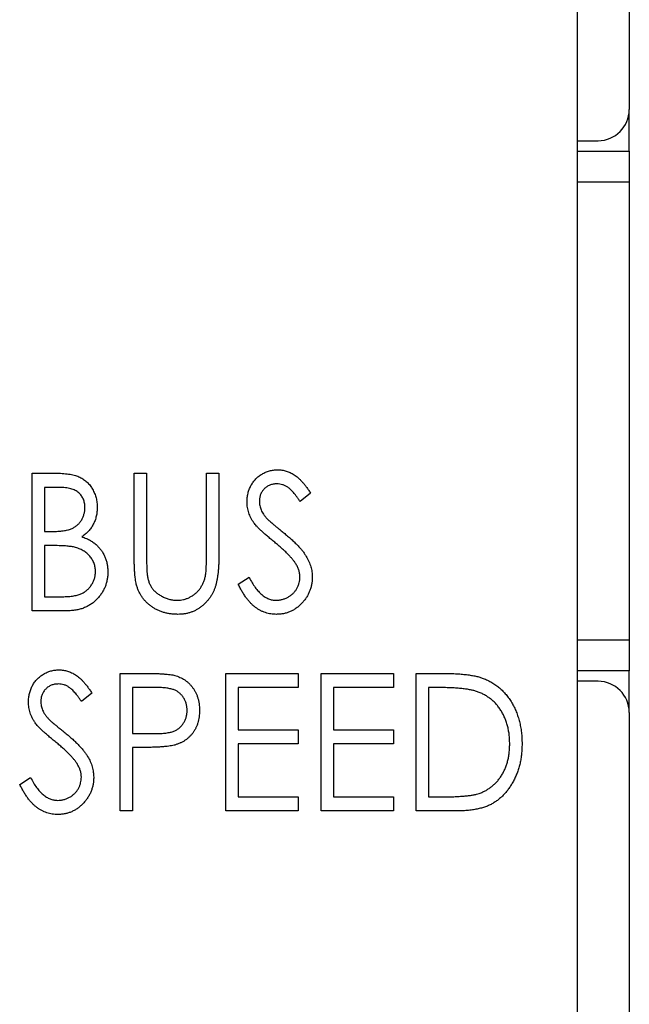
# Paper-space layout 'Sheet2' of a CAD drawing. Header units: millimetres. Extents: x 0 to 420, y 0 to 297.
# Tile 7 of 17: x 131 to 142, y 146 to 165. Entities that reach past the tile are written whole.
import ezdxf

# ---------------------------------------------------------------- set-up
doc = ezdxf.new("R2010")
doc.units = ezdxf.units.MM

psp = doc.layouts.new('Sheet2')

# ---------------------------------------------------------------- linework, layer by layer
at = {"color": 7, "linetype": 'Continuous', "lineweight": 25}
for p, q in [((142.304, 219.942), (142.304, 163.537)), ((141.304, 98.542), (141.304, 193.692)), ((142.3, 162.737), (142.3, 163.47)), ((141.304, 162.937), (141.704, 162.937)), ((141.304, 162.737), (142.3, 162.737)), ((142.3, 162.737), (142.3, 162.137)), ((142.3, 162.137), (142.3, 153.337)), ((130.81, 153.892), (130.81, 156.538)), ((130.81, 156.538), (131.287, 156.538)), ((132.777, 156.538), (133.014, 156.538)), ((132.777, 154.94), (132.777, 156.538)), ((133.014, 156.538), (133.014, 154.953)), ((134.168, 154.953), (134.168, 156.538)), ((134.168, 156.538), (134.405, 156.538)), ((134.405, 156.538), (134.405, 154.94)), ((131.332, 156.267), (131.047, 156.267)), ((131.047, 156.267), (131.047, 155.419)), ((136.169, 156.158), (135.968, 155.995)), ((131.047, 155.419), (131.188, 155.419)), ((131.186, 155.147), (131.047, 155.147)), ((131.047, 155.147), (131.047, 154.164)), ((134.778, 154.403), (134.988, 154.537)), ((131.047, 154.164), (131.353, 154.164)), ((131.478, 153.892), (130.81, 153.892)), ((142.3, 153.337), (142.3, 152.737)), ((132.506, 152.688), (132.992, 152.688)), ((132.506, 150.042), (132.506, 152.688)), ((134.541, 150.042), (134.541, 152.688)), ((134.541, 152.688), (135.932, 152.688)), ((135.932, 152.688), (135.932, 152.417)), ((136.373, 150.042), (136.373, 152.688)), ((136.373, 152.688), (137.763, 152.688)), ((137.763, 152.688), (137.763, 152.417)), ((138.204, 150.042), (138.204, 152.688)), ((138.204, 152.688), (138.705, 152.688)), ((142.3, 152.737), (141.304, 152.737)), ((142.3, 152.005), (142.3, 152.737)), ((141.704, 152.537), (141.304, 152.537)), ((131.963, 152.308), (131.762, 152.145)), ((133.184, 152.417), (132.743, 152.417)), ((132.743, 152.417), (132.743, 151.535)), ((135.932, 152.417), (134.778, 152.417)), ((134.778, 152.417), (134.778, 151.603)), ((136.61, 152.417), (136.61, 151.603)), ((137.763, 152.417), (136.61, 152.417)), ((138.613, 152.417), (138.442, 152.417)), ((138.442, 152.417), (138.442, 150.314)), ((142.304, 151.937), (142.304, 95.532)), ((134.778, 151.603), (135.932, 151.603)), ((135.932, 151.603), (135.932, 151.331)), ((136.61, 151.603), (137.763, 151.603)), ((137.763, 151.603), (137.763, 151.331)), ((132.743, 151.535), (133.166, 151.529)), ((132.919, 151.263), (132.743, 151.263)), ((132.743, 151.263), (132.743, 150.042)), ((135.932, 151.331), (134.778, 151.331)), ((134.778, 151.331), (134.778, 150.314)), ((137.763, 151.331), (136.61, 151.331)), ((136.61, 151.331), (136.61, 150.314)), ((130.572, 150.553), (130.781, 150.687)), ((134.778, 150.314), (135.932, 150.314)), ((135.932, 150.314), (135.932, 150.042)), ((136.61, 150.314), (137.763, 150.314)), ((137.763, 150.314), (137.763, 150.042)), ((138.442, 150.314), (138.721, 150.314)), ((132.743, 150.042), (132.506, 150.042)), ((135.932, 150.042), (134.541, 150.042)), ((137.763, 150.042), (136.373, 150.042)), ((138.973, 150.042), (138.204, 150.042))]:
    psp.add_line(p, q, dxfattribs=at)
at = {"color": 8, "linetype": 'Continuous', "lineweight": 25}
for p, q in [((142.3, 162.137), (141.304, 162.137)), ((141.304, 153.337), (142.3, 153.337))]:
    psp.add_line(p, q, dxfattribs=at)
at = {"color": 7, "linetype": 'Continuous', "lineweight": 25}
for centre, start, end in [((141.704, 163.537), 270, 0), ((141.704, 151.937), 0, 90)]:
    psp.add_arc(centre, 0.6, start, end, dxfattribs=at)
for points, knots in [([(131.287, 156.538), (131.31, 156.538), (131.356, 156.538), (131.422, 156.534), (131.483, 156.528), (131.541, 156.52), (131.594, 156.509), (131.644, 156.497), (131.689, 156.481), (131.743, 156.457), (131.804, 156.421), (131.871, 156.368), (131.928, 156.304), (131.977, 156.231), (132.015, 156.15), (132.045, 156.065), (132.061, 155.975), (132.063, 155.914), (132.065, 155.882)], [0, 0, 0, 0, 0.060411, 0.117245, 0.171021, 0.220982, 0.268098, 0.311607, 0.352705, 0.391223, 0.464448, 0.5367, 0.610578, 0.686475, 0.763836, 0.840678, 0.919304, 1, 1, 1, 1]), ([(134.948, 155.988), (134.949, 156.016), (134.951, 156.072), (134.965, 156.152), (134.989, 156.23), (135.021, 156.302), (135.064, 156.369), (135.113, 156.43), (135.171, 156.481), (135.235, 156.526), (135.305, 156.561), (135.379, 156.588), (135.456, 156.603), (135.508, 156.605), (135.535, 156.606)], [0, 0, 0, 0, 0.088291, 0.174419, 0.258423, 0.342317, 0.425287, 0.506935, 0.587922, 0.670559, 0.753145, 0.834844, 0.916686, 1, 1, 1, 1]), ([(135.535, 156.606), (135.563, 156.605), (135.619, 156.603), (135.701, 156.584), (135.78, 156.553), (135.844, 156.518), (135.893, 156.483), (135.931, 156.452), (135.969, 156.415), (136.009, 156.374), (136.048, 156.327), (136.089, 156.276), (136.129, 156.218), (136.155, 156.179), (136.169, 156.158)], [0, 0, 0, 0, 0.103822, 0.205919, 0.309231, 0.415653, 0.47222, 0.532858, 0.597819, 0.667857, 0.743177, 0.823448, 0.908942, 1, 1, 1, 1]), ([(135.521, 156.335), (135.497, 156.334), (135.451, 156.332), (135.386, 156.312), (135.328, 156.282), (135.278, 156.239), (135.237, 156.188), (135.206, 156.131), (135.189, 156.067), (135.186, 156.022), (135.185, 156)], [0, 0, 0, 0, 0.133507, 0.258557, 0.380724, 0.504971, 0.628085, 0.748901, 0.871477, 1, 1, 1, 1]), ([(135.968, 155.995), (135.957, 156.012), (135.935, 156.044), (135.903, 156.089), (135.872, 156.13), (135.842, 156.166), (135.813, 156.198), (135.785, 156.226), (135.759, 156.249), (135.726, 156.274), (135.684, 156.298), (135.632, 156.32), (135.577, 156.332), (135.54, 156.334), (135.521, 156.335)], [0, 0, 0, 0, 0.1025572, 0.1969113, 0.2843952, 0.3644161, 0.4372148, 0.5035358, 0.5636019, 0.6164505, 0.7146691, 0.8089542, 0.9041323, 1, 1, 1, 1]), ([(131.827, 155.878), (131.827, 155.892), (131.827, 155.921), (131.82, 155.963), (131.812, 156.003), (131.798, 156.04), (131.782, 156.075), (131.761, 156.107), (131.737, 156.136), (131.709, 156.164), (131.677, 156.188), (131.641, 156.21), (131.6, 156.227), (131.555, 156.242), (131.505, 156.253), (131.452, 156.261), (131.393, 156.266), (131.353, 156.266), (131.332, 156.267)], [0, 0, 0, 0, 0.0613296, 0.1202282, 0.1762954, 0.231183, 0.2843601, 0.3368041, 0.3903186, 0.4441023, 0.4999307, 0.558187, 0.6200478, 0.685431, 0.7558339, 0.8320746, 0.9128373, 1, 1, 1, 1]), ([(135.078, 155.586), (135.068, 155.601), (135.047, 155.632), (135.021, 155.68), (134.998, 155.729), (134.98, 155.779), (134.966, 155.83), (134.955, 155.882), (134.949, 155.935), (134.948, 155.971), (134.948, 155.988)], [0, 0, 0, 0, 0.130877, 0.257719, 0.382316, 0.506626, 0.628302, 0.751527, 0.87547, 1, 1, 1, 1]), ([(135.185, 156), (135.186, 155.985), (135.187, 155.957), (135.193, 155.915), (135.203, 155.874), (135.218, 155.832), (135.238, 155.79), (135.266, 155.747), (135.299, 155.702), (135.325, 155.673), (135.339, 155.658)], [0, 0, 0, 0, 0.110385, 0.220503, 0.331137, 0.443585, 0.563154, 0.695062, 0.839762, 1, 1, 1, 1]), ([(131.188, 155.419), (131.209, 155.419), (131.249, 155.42), (131.306, 155.421), (131.36, 155.426), (131.409, 155.431), (131.454, 155.438), (131.495, 155.447), (131.532, 155.457), (131.575, 155.473), (131.623, 155.497), (131.674, 155.535), (131.72, 155.579), (131.758, 155.631), (131.789, 155.688), (131.811, 155.748), (131.825, 155.812), (131.826, 155.856), (131.827, 155.878)], [0, 0, 0, 0, 0.069184, 0.133671, 0.193573, 0.248874, 0.299806, 0.346427, 0.38874, 0.427283, 0.498939, 0.569184, 0.639423, 0.710845, 0.782802, 0.854631, 0.925945, 1, 1, 1, 1]), ([(132.065, 155.882), (132.064, 155.853), (132.062, 155.796), (132.047, 155.712), (132.024, 155.632), (131.99, 155.557), (131.949, 155.486), (131.897, 155.423), (131.836, 155.367), (131.79, 155.335), (131.767, 155.32)], [0, 0, 0, 0, 0.131479, 0.258232, 0.38261, 0.506215, 0.627933, 0.750087, 0.872821, 1, 1, 1, 1]), ([(135.461, 155.226), (135.437, 155.246), (135.39, 155.284), (135.324, 155.34), (135.265, 155.391), (135.214, 155.438), (135.169, 155.481), (135.132, 155.519), (135.102, 155.553), (135.086, 155.576), (135.078, 155.586)], [0, 0, 0, 0, 0.179535, 0.344506, 0.492131, 0.62464, 0.742099, 0.843179, 0.92954, 1, 1, 1, 1]), ([(135.339, 155.658), (135.344, 155.653), (135.356, 155.64), (135.379, 155.62), (135.408, 155.595), (135.443, 155.565), (135.486, 155.529), (135.536, 155.489), (135.592, 155.443), (135.632, 155.411), (135.653, 155.394)], [0, 0, 0, 0, 0.053039, 0.126288, 0.218872, 0.334457, 0.469409, 0.625738, 0.802267, 1, 1, 1, 1]), ([(135.653, 155.394), (135.678, 155.373), (135.727, 155.333), (135.797, 155.272), (135.861, 155.213), (135.918, 155.155), (135.969, 155.099), (136.014, 155.045), (136.053, 154.993), (136.095, 154.926), (136.138, 154.843), (136.176, 154.743), (136.198, 154.642), (136.202, 154.574), (136.203, 154.54)], [0, 0, 0, 0, 0.093761, 0.181614, 0.264342, 0.341677, 0.41338, 0.479975, 0.541968, 0.599292, 0.705911, 0.807015, 0.904485, 1, 1, 1, 1]), ([(131.624, 155.116), (131.613, 155.119), (131.588, 155.124), (131.548, 155.13), (131.502, 155.136), (131.45, 155.14), (131.392, 155.144), (131.329, 155.145), (131.26, 155.147), (131.212, 155.147), (131.186, 155.147)], [0, 0, 0, 0, 0.080141, 0.171688, 0.277239, 0.39575, 0.527398, 0.670909, 0.828844, 1, 1, 1, 1]), ([(131.767, 155.32), (131.796, 155.308), (131.853, 155.286), (131.931, 155.247), (131.998, 155.205), (132.055, 155.158), (132.103, 155.108), (132.146, 155.054), (132.182, 154.994), (132.213, 154.931), (132.237, 154.863), (132.256, 154.792), (132.266, 154.719), (132.267, 154.669), (132.268, 154.643)], [0, 0, 0, 0, 0.1050941, 0.2009873, 0.2884261, 0.3679398, 0.4437591, 0.5192427, 0.5963102, 0.674393, 0.754077, 0.8339332, 0.9161233, 1, 1, 1, 1]), ([(135.882, 154.804), (135.871, 154.819), (135.85, 154.851), (135.812, 154.898), (135.768, 154.947), (135.718, 154.999), (135.662, 155.052), (135.601, 155.109), (135.533, 155.167), (135.486, 155.206), (135.461, 155.226)], [0, 0, 0, 0, 0.092213, 0.193119, 0.303009, 0.423363, 0.552489, 0.69176, 0.840671, 1, 1, 1, 1]), ([(132.031, 154.643), (132.029, 154.671), (132.027, 154.725), (132.006, 154.804), (131.972, 154.877), (131.923, 154.943), (131.864, 155.002), (131.794, 155.052), (131.713, 155.09), (131.654, 155.107), (131.624, 155.116)], [0, 0, 0, 0, 0.122978, 0.241496, 0.358865, 0.47987, 0.603747, 0.728862, 0.860622, 1, 1, 1, 1]), ([(133.014, 154.953), (133.014, 154.93), (133.014, 154.888), (133.015, 154.827), (133.016, 154.773), (133.017, 154.726), (133.018, 154.685), (133.02, 154.651), (133.022, 154.624), (133.024, 154.608), (133.025, 154.601)], [0, 0, 0, 0, 0.191105, 0.362655, 0.516171, 0.650128, 0.766034, 0.862527, 0.941006, 1, 1, 1, 1]), ([(134.142, 154.542), (134.144, 154.551), (134.149, 154.572), (134.154, 154.607), (134.158, 154.649), (134.162, 154.697), (134.164, 154.752), (134.167, 154.813), (134.167, 154.881), (134.168, 154.928), (134.168, 154.953)], [0, 0, 0, 0, 0.069596, 0.155423, 0.257515, 0.37358, 0.506166, 0.6554, 0.819993, 1, 1, 1, 1]), ([(132.822, 154.383), (132.818, 154.397), (132.81, 154.427), (132.802, 154.478), (132.794, 154.536), (132.788, 154.602), (132.783, 154.675), (132.779, 154.757), (132.777, 154.846), (132.777, 154.908), (132.777, 154.94)], [0, 0, 0, 0, 0.077936, 0.169149, 0.274074, 0.391816, 0.523462, 0.668216, 0.827041, 1, 1, 1, 1]), ([(134.405, 154.94), (134.405, 154.911), (134.405, 154.855), (134.401, 154.773), (134.397, 154.695), (134.39, 154.621), (134.38, 154.551), (134.369, 154.486), (134.357, 154.424), (134.341, 154.367), (134.323, 154.313), (134.301, 154.261), (134.275, 154.21), (134.244, 154.162), (134.211, 154.115), (134.172, 154.07), (134.13, 154.027), (134.084, 153.985), (134.035, 153.948), (133.982, 153.915), (133.928, 153.887), (133.87, 153.864), (133.81, 153.846), (133.748, 153.833), (133.683, 153.826), (133.638, 153.825), (133.616, 153.824)], [0, 0, 0, 0, 0.055741, 0.108782, 0.159483, 0.20722, 0.252436, 0.295103, 0.335609, 0.373517, 0.409957, 0.446416, 0.482967, 0.519684, 0.557168, 0.594999, 0.634172, 0.674127, 0.714136, 0.754079, 0.793688, 0.83312, 0.873373, 0.914549, 0.95654, 1, 1, 1, 1]), ([(135.966, 154.544), (135.964, 154.566), (135.962, 154.611), (135.946, 154.677), (135.919, 154.742), (135.895, 154.783), (135.882, 154.804)], [0, 0, 0, 0, 0.238336, 0.482311, 0.73314, 1, 1, 1, 1]), ([(131.353, 154.164), (131.375, 154.164), (131.418, 154.164), (131.479, 154.166), (131.535, 154.17), (131.587, 154.177), (131.635, 154.184), (131.678, 154.194), (131.716, 154.205), (131.761, 154.221), (131.812, 154.248), (131.866, 154.288), (131.914, 154.335), (131.955, 154.389), (131.988, 154.449), (132.013, 154.511), (132.028, 154.577), (132.03, 154.621), (132.031, 154.643)], [0, 0, 0, 0, 0.069807, 0.134579, 0.194415, 0.250549, 0.301262, 0.347969, 0.390185, 0.42866, 0.500914, 0.571392, 0.642245, 0.714971, 0.787795, 0.858561, 0.928895, 1, 1, 1, 1]), ([(132.268, 154.643), (132.268, 154.617), (132.267, 154.567), (132.256, 154.492), (132.239, 154.421), (132.216, 154.352), (132.185, 154.287), (132.148, 154.224), (132.104, 154.165), (132.054, 154.109), (131.999, 154.058), (131.938, 154.013), (131.873, 153.976), (131.803, 153.945), (131.728, 153.921), (131.649, 153.905), (131.565, 153.894), (131.508, 153.893), (131.478, 153.892)], [0, 0, 0, 0, 0.0633629, 0.1246272, 0.184367, 0.243059, 0.3018438, 0.3613377, 0.4211797, 0.4829026, 0.5445951, 0.6059988, 0.6673673, 0.7294911, 0.7932578, 0.8593414, 0.927971, 1, 1, 1, 1]), ([(133.025, 154.601), (133.028, 154.576), (133.035, 154.528), (133.053, 154.459), (133.079, 154.397), (133.109, 154.34), (133.149, 154.29), (133.197, 154.243), (133.255, 154.202), (133.319, 154.165), (133.389, 154.135), (133.46, 154.112), (133.531, 154.098), (133.579, 154.097), (133.603, 154.096)], [0, 0, 0, 0, 0.0889375, 0.1727267, 0.251185, 0.3263801, 0.4009876, 0.479456, 0.5624606, 0.6520321, 0.742988, 0.8310174, 0.9158505, 1, 1, 1, 1]), ([(133.616, 153.824), (133.592, 153.825), (133.544, 153.826), (133.473, 153.833), (133.405, 153.845), (133.34, 153.861), (133.278, 153.883), (133.217, 153.909), (133.16, 153.941), (133.106, 153.976), (133.055, 154.016), (133.009, 154.059), (132.966, 154.105), (132.929, 154.155), (132.895, 154.207), (132.867, 154.263), (132.841, 154.321), (132.828, 154.362), (132.822, 154.383)], [0, 0, 0, 0, 0.069994, 0.137225, 0.203144, 0.267439, 0.330757, 0.392722, 0.455101, 0.517382, 0.579131, 0.639383, 0.69929, 0.758596, 0.817649, 0.877496, 0.938128, 1, 1, 1, 1]), ([(133.603, 154.096), (133.623, 154.097), (133.664, 154.098), (133.725, 154.108), (133.783, 154.126), (133.841, 154.15), (133.895, 154.181), (133.946, 154.216), (133.991, 154.258), (134.032, 154.304), (134.067, 154.356), (134.098, 154.413), (134.124, 154.475), (134.136, 154.519), (134.142, 154.542)], [0, 0, 0, 0, 0.081412, 0.161686, 0.242811, 0.324775, 0.407586, 0.488453, 0.56979, 0.650718, 0.733306, 0.819186, 0.907133, 1, 1, 1, 1]), ([(135.513, 153.824), (135.495, 153.825), (135.459, 153.826), (135.405, 153.832), (135.352, 153.842), (135.301, 153.857), (135.252, 153.876), (135.203, 153.899), (135.156, 153.926), (135.11, 153.957), (135.065, 153.994), (135.021, 154.036), (134.978, 154.083), (134.936, 154.136), (134.895, 154.195), (134.855, 154.259), (134.816, 154.329), (134.791, 154.377), (134.778, 154.403)], [0, 0, 0, 0, 0.055089, 0.109447, 0.163323, 0.216767, 0.269874, 0.324148, 0.378969, 0.434708, 0.492467, 0.553707, 0.618022, 0.686132, 0.757893, 0.834258, 0.914668, 1, 1, 1, 1]), ([(134.988, 154.537), (135.006, 154.502), (135.042, 154.436), (135.101, 154.345), (135.162, 154.269), (135.226, 154.206), (135.292, 154.157), (135.361, 154.122), (135.432, 154.1), (135.48, 154.097), (135.504, 154.096)], [0, 0, 0, 0, 0.165307, 0.315251, 0.451801, 0.576089, 0.690151, 0.796612, 0.898685, 1, 1, 1, 1]), ([(135.504, 154.096), (135.525, 154.096), (135.566, 154.098), (135.627, 154.11), (135.685, 154.129), (135.741, 154.156), (135.793, 154.189), (135.838, 154.229), (135.877, 154.273), (135.909, 154.323), (135.934, 154.375), (135.952, 154.43), (135.963, 154.487), (135.965, 154.525), (135.966, 154.544)], [0, 0, 0, 0, 0.086779, 0.172012, 0.257, 0.344091, 0.430347, 0.513787, 0.595624, 0.677565, 0.75969, 0.839996, 0.919133, 1, 1, 1, 1]), ([(136.203, 154.54), (136.202, 154.517), (136.201, 154.47), (136.191, 154.401), (136.176, 154.334), (136.153, 154.27), (136.126, 154.207), (136.09, 154.148), (136.049, 154.091), (136.002, 154.037), (135.951, 153.987), (135.897, 153.944), (135.84, 153.907), (135.779, 153.877), (135.717, 153.853), (135.651, 153.836), (135.583, 153.826), (135.536, 153.825), (135.513, 153.824)], [0, 0, 0, 0, 0.064367, 0.127345, 0.188922, 0.250384, 0.312021, 0.374404, 0.437663, 0.502985, 0.567803, 0.63098, 0.692076, 0.752595, 0.813028, 0.874016, 0.936113, 1, 1, 1, 1]), ([(130.742, 152.138), (130.743, 152.166), (130.744, 152.222), (130.759, 152.302), (130.783, 152.38), (130.815, 152.452), (130.857, 152.519), (130.906, 152.58), (130.965, 152.631), (131.029, 152.676), (131.099, 152.711), (131.173, 152.738), (131.25, 152.753), (131.302, 152.755), (131.328, 152.756)], [0, 0, 0, 0, 0.088291, 0.174419, 0.258423, 0.342317, 0.425287, 0.506935, 0.587922, 0.670559, 0.753145, 0.834844, 0.916686, 1, 1, 1, 1]), ([(131.328, 152.756), (131.357, 152.755), (131.413, 152.753), (131.495, 152.734), (131.574, 152.703), (131.637, 152.668), (131.687, 152.633), (131.725, 152.602), (131.763, 152.565), (131.803, 152.524), (131.842, 152.477), (131.883, 152.426), (131.923, 152.368), (131.949, 152.329), (131.963, 152.308)], [0, 0, 0, 0, 0.103822, 0.205919, 0.309231, 0.415653, 0.47222, 0.532858, 0.597819, 0.667857, 0.743177, 0.823448, 0.908942, 1, 1, 1, 1]), ([(132.992, 152.688), (133.026, 152.688), (133.09, 152.688), (133.182, 152.686), (133.265, 152.683), (133.34, 152.678), (133.407, 152.673), (133.464, 152.666), (133.514, 152.659), (133.544, 152.652), (133.557, 152.648)], [0, 0, 0, 0, 0.1765, 0.339032, 0.485753, 0.61857, 0.735674, 0.838185, 0.926155, 1, 1, 1, 1]), ([(138.705, 152.688), (138.749, 152.688), (138.833, 152.687), (138.955, 152.683), (139.067, 152.676), (139.17, 152.665), (139.264, 152.652), (139.349, 152.636), (139.424, 152.617), (139.47, 152.6), (139.492, 152.593)], [0, 0, 0, 0, 0.164344, 0.316794, 0.458147, 0.588563, 0.707492, 0.815269, 0.912897, 1, 1, 1, 1]), ([(133.557, 152.648), (133.574, 152.643), (133.608, 152.633), (133.657, 152.613), (133.704, 152.59), (133.748, 152.563), (133.789, 152.532), (133.829, 152.498), (133.865, 152.459), (133.9, 152.418), (133.931, 152.373), (133.958, 152.325), (133.981, 152.274), (134, 152.22), (134.015, 152.164), (134.024, 152.104), (134.031, 152.042), (134.032, 152), (134.032, 151.978)], [0, 0, 0, 0, 0.060075, 0.119303, 0.178069, 0.236256, 0.294313, 0.353143, 0.412708, 0.473813, 0.535615, 0.597403, 0.660232, 0.723514, 0.789577, 0.856841, 0.927091, 1, 1, 1, 1]), ([(139.492, 152.593), (139.521, 152.581), (139.578, 152.558), (139.659, 152.514), (139.735, 152.465), (139.807, 152.41), (139.872, 152.347), (139.934, 152.28), (139.991, 152.205), (140.043, 152.125), (140.089, 152.04), (140.13, 151.951), (140.163, 151.857), (140.192, 151.76), (140.212, 151.658), (140.229, 151.553), (140.238, 151.444), (140.239, 151.369), (140.24, 151.332)], [0, 0, 0, 0, 0.059398, 0.117804, 0.175649, 0.233437, 0.291249, 0.349576, 0.409329, 0.470372, 0.532591, 0.595119, 0.658625, 0.723231, 0.789405, 0.857649, 0.927742, 1, 1, 1, 1]), ([(131.315, 152.485), (131.291, 152.484), (131.245, 152.482), (131.18, 152.462), (131.122, 152.432), (131.072, 152.389), (131.031, 152.338), (131, 152.281), (130.982, 152.217), (130.98, 152.172), (130.979, 152.15)], [0, 0, 0, 0, 0.133507, 0.258557, 0.380724, 0.504971, 0.628085, 0.748901, 0.871477, 1, 1, 1, 1]), ([(131.762, 152.145), (131.751, 152.162), (131.729, 152.194), (131.697, 152.239), (131.666, 152.28), (131.635, 152.316), (131.607, 152.348), (131.579, 152.376), (131.553, 152.399), (131.52, 152.424), (131.478, 152.448), (131.426, 152.47), (131.371, 152.482), (131.333, 152.484), (131.315, 152.485)], [0, 0, 0, 0, 0.102557, 0.196911, 0.284395, 0.364416, 0.437215, 0.503536, 0.563602, 0.61645, 0.714669, 0.808954, 0.904132, 1, 1, 1, 1]), ([(133.795, 151.977), (133.794, 151.999), (133.792, 152.041), (133.779, 152.103), (133.758, 152.162), (133.728, 152.217), (133.692, 152.267), (133.649, 152.31), (133.602, 152.346), (133.557, 152.368), (133.517, 152.382), (133.482, 152.391), (133.443, 152.399), (133.4, 152.405), (133.352, 152.411), (133.3, 152.414), (133.244, 152.417), (133.204, 152.417), (133.184, 152.417)], [0, 0, 0, 0, 0.074091, 0.147068, 0.219176, 0.292487, 0.364821, 0.434086, 0.502842, 0.57172, 0.608354, 0.649905, 0.695817, 0.746872, 0.802658, 0.863186, 0.92915, 1, 1, 1, 1]), ([(139.361, 152.343), (139.34, 152.349), (139.297, 152.362), (139.226, 152.376), (139.146, 152.389), (139.057, 152.399), (138.959, 152.407), (138.852, 152.412), (138.736, 152.416), (138.655, 152.417), (138.613, 152.417)], [0, 0, 0, 0, 0.084774, 0.180312, 0.28709, 0.406015, 0.536482, 0.678682, 0.833402, 1, 1, 1, 1]), ([(140.002, 151.332), (140.002, 151.363), (140.001, 151.424), (139.993, 151.513), (139.979, 151.599), (139.961, 151.681), (139.937, 151.76), (139.908, 151.836), (139.873, 151.908), (139.834, 151.977), (139.789, 152.04), (139.741, 152.1), (139.688, 152.153), (139.631, 152.203), (139.569, 152.245), (139.504, 152.284), (139.434, 152.316), (139.386, 152.334), (139.361, 152.343)], [0, 0, 0, 0, 0.072235, 0.141829, 0.209054, 0.274618, 0.338839, 0.40167, 0.463864, 0.525432, 0.586208, 0.645431, 0.704074, 0.762298, 0.820336, 0.879142, 0.938766, 1, 1, 1, 1]), ([(130.872, 151.736), (130.862, 151.751), (130.841, 151.782), (130.814, 151.83), (130.792, 151.879), (130.774, 151.929), (130.76, 151.98), (130.749, 152.032), (130.743, 152.085), (130.742, 152.121), (130.742, 152.138)], [0, 0, 0, 0, 0.130877, 0.257719, 0.382316, 0.506626, 0.628302, 0.751527, 0.87547, 1, 1, 1, 1]), ([(130.979, 152.15), (130.98, 152.135), (130.98, 152.107), (130.987, 152.065), (130.997, 152.024), (131.012, 151.982), (131.032, 151.94), (131.06, 151.897), (131.093, 151.852), (131.119, 151.823), (131.133, 151.808)], [0, 0, 0, 0, 0.110385, 0.220503, 0.331137, 0.443585, 0.563154, 0.695062, 0.839762, 1, 1, 1, 1]), ([(133.166, 151.529), (133.186, 151.529), (133.226, 151.529), (133.284, 151.532), (133.337, 151.535), (133.386, 151.541), (133.431, 151.548), (133.471, 151.555), (133.507, 151.565), (133.55, 151.58), (133.597, 151.604), (133.647, 151.639), (133.691, 151.684), (133.728, 151.734), (133.758, 151.79), (133.779, 151.85), (133.792, 151.912), (133.794, 151.956), (133.795, 151.977)], [0, 0, 0, 0, 0.070231, 0.135127, 0.195896, 0.251444, 0.303058, 0.349556, 0.391936, 0.430093, 0.501229, 0.570517, 0.640124, 0.710955, 0.782914, 0.853735, 0.926014, 1, 1, 1, 1]), ([(134.032, 151.978), (134.032, 151.957), (134.031, 151.914), (134.025, 151.852), (134.014, 151.793), (134.001, 151.736), (133.982, 151.682), (133.96, 151.632), (133.933, 151.584), (133.902, 151.539), (133.868, 151.498), (133.831, 151.459), (133.791, 151.425), (133.747, 151.394), (133.701, 151.367), (133.651, 151.343), (133.598, 151.323), (133.562, 151.312), (133.543, 151.307)], [0, 0, 0, 0, 0.072309, 0.141358, 0.208207, 0.272336, 0.335143, 0.396174, 0.456668, 0.516646, 0.575929, 0.634933, 0.693693, 0.752708, 0.811962, 0.873196, 0.935504, 1, 1, 1, 1]), ([(131.255, 151.376), (131.23, 151.396), (131.183, 151.434), (131.118, 151.49), (131.059, 151.541), (131.007, 151.588), (130.963, 151.631), (130.925, 151.669), (130.896, 151.703), (130.879, 151.726), (130.872, 151.736)], [0, 0, 0, 0, 0.179535, 0.344506, 0.492131, 0.62464, 0.742099, 0.843179, 0.92954, 1, 1, 1, 1]), ([(131.133, 151.808), (131.138, 151.803), (131.15, 151.79), (131.173, 151.77), (131.201, 151.745), (131.237, 151.715), (131.28, 151.679), (131.33, 151.639), (131.386, 151.593), (131.426, 151.561), (131.447, 151.544)], [0, 0, 0, 0, 0.053039, 0.126288, 0.218872, 0.334457, 0.469409, 0.625738, 0.802267, 1, 1, 1, 1]), ([(131.447, 151.544), (131.472, 151.523), (131.521, 151.483), (131.591, 151.422), (131.655, 151.363), (131.712, 151.305), (131.763, 151.249), (131.808, 151.195), (131.847, 151.143), (131.889, 151.076), (131.932, 150.993), (131.97, 150.893), (131.992, 150.792), (131.995, 150.724), (131.997, 150.69)], [0, 0, 0, 0, 0.093761, 0.181614, 0.264342, 0.341677, 0.41338, 0.479975, 0.541968, 0.599292, 0.705911, 0.807015, 0.904485, 1, 1, 1, 1]), ([(131.676, 150.954), (131.665, 150.969), (131.643, 151.001), (131.605, 151.048), (131.562, 151.097), (131.512, 151.149), (131.456, 151.202), (131.395, 151.259), (131.327, 151.317), (131.279, 151.356), (131.255, 151.376)], [0, 0, 0, 0, 0.092213, 0.193119, 0.303009, 0.423363, 0.552489, 0.69176, 0.840671, 1, 1, 1, 1]), ([(133.543, 151.307), (133.528, 151.303), (133.494, 151.296), (133.438, 151.287), (133.374, 151.28), (133.3, 151.274), (133.218, 151.269), (133.126, 151.266), (133.025, 151.264), (132.955, 151.263), (132.919, 151.263)], [0, 0, 0, 0, 0.075269, 0.165174, 0.268129, 0.385984, 0.51806, 0.664405, 0.825035, 1, 1, 1, 1]), ([(140.24, 151.332), (140.239, 151.299), (140.238, 151.235), (140.231, 151.14), (140.218, 151.048), (140.202, 150.959), (140.179, 150.873), (140.153, 150.789), (140.12, 150.709), (140.084, 150.632), (140.043, 150.56), (139.999, 150.491), (139.953, 150.428), (139.903, 150.37), (139.851, 150.316), (139.795, 150.268), (139.737, 150.224), (139.675, 150.185), (139.609, 150.15), (139.536, 150.121), (139.458, 150.097), (139.373, 150.077), (139.282, 150.061), (139.184, 150.05), (139.081, 150.043), (139.009, 150.043), (138.973, 150.042)], [0, 0, 0, 0, 0.047591, 0.093744, 0.138658, 0.182637, 0.225674, 0.268046, 0.309925, 0.35122, 0.391858, 0.430949, 0.469216, 0.506063, 0.542432, 0.578163, 0.613445, 0.648473, 0.684358, 0.722083, 0.761938, 0.803977, 0.848876, 0.896245, 0.946758, 1, 1, 1, 1]), ([(139.417, 150.381), (139.439, 150.389), (139.483, 150.406), (139.547, 150.437), (139.605, 150.474), (139.662, 150.513), (139.713, 150.56), (139.761, 150.61), (139.806, 150.665), (139.847, 150.725), (139.883, 150.789), (139.915, 150.856), (139.943, 150.927), (139.964, 151.002), (139.982, 151.079), (139.994, 151.161), (140, 151.245), (140.002, 151.303), (140.002, 151.332)], [0, 0, 0, 0, 0.059658, 0.118319, 0.176002, 0.23344, 0.290884, 0.349178, 0.408074, 0.468667, 0.53039, 0.592632, 0.655752, 0.720395, 0.787156, 0.855716, 0.926408, 1, 1, 1, 1]), ([(131.759, 150.694), (131.758, 150.716), (131.756, 150.761), (131.74, 150.827), (131.713, 150.892), (131.688, 150.933), (131.676, 150.954)], [0, 0, 0, 0, 0.238336, 0.482311, 0.73314, 1, 1, 1, 1]), ([(130.781, 150.687), (130.8, 150.652), (130.835, 150.586), (130.894, 150.495), (130.956, 150.419), (131.019, 150.356), (131.086, 150.307), (131.154, 150.272), (131.226, 150.25), (131.274, 150.247), (131.298, 150.246)], [0, 0, 0, 0, 0.1653071, 0.3152506, 0.4518011, 0.5760892, 0.6901513, 0.7966121, 0.8986846, 1, 1, 1, 1]), ([(131.298, 150.246), (131.319, 150.246), (131.36, 150.248), (131.42, 150.26), (131.479, 150.279), (131.534, 150.306), (131.586, 150.339), (131.632, 150.379), (131.671, 150.423), (131.703, 150.473), (131.728, 150.525), (131.746, 150.58), (131.757, 150.637), (131.759, 150.675), (131.759, 150.694)], [0, 0, 0, 0, 0.086779, 0.172012, 0.257, 0.344091, 0.430347, 0.513787, 0.595624, 0.677565, 0.75969, 0.839996, 0.919133, 1, 1, 1, 1]), ([(131.997, 150.69), (131.996, 150.667), (131.995, 150.62), (131.985, 150.551), (131.97, 150.484), (131.947, 150.42), (131.919, 150.357), (131.884, 150.298), (131.843, 150.241), (131.796, 150.187), (131.745, 150.137), (131.691, 150.094), (131.634, 150.057), (131.573, 150.027), (131.51, 150.003), (131.445, 149.986), (131.377, 149.976), (131.33, 149.975), (131.307, 149.974)], [0, 0, 0, 0, 0.064367, 0.127345, 0.188922, 0.250384, 0.312021, 0.374404, 0.437663, 0.502985, 0.567803, 0.63098, 0.692076, 0.752595, 0.813028, 0.874016, 0.936113, 1, 1, 1, 1]), ([(131.307, 149.974), (131.289, 149.975), (131.252, 149.976), (131.199, 149.982), (131.146, 149.992), (131.095, 150.007), (131.045, 150.026), (130.997, 150.049), (130.949, 150.076), (130.903, 150.107), (130.859, 150.144), (130.815, 150.186), (130.772, 150.233), (130.73, 150.286), (130.689, 150.345), (130.649, 150.409), (130.609, 150.479), (130.585, 150.527), (130.572, 150.553)], [0, 0, 0, 0, 0.055089, 0.109447, 0.163323, 0.216767, 0.269874, 0.324148, 0.378969, 0.434708, 0.492467, 0.553707, 0.618022, 0.686132, 0.757893, 0.834258, 0.914668, 1, 1, 1, 1]), ([(138.721, 150.314), (138.761, 150.314), (138.839, 150.314), (138.95, 150.317), (139.051, 150.323), (139.143, 150.33), (139.225, 150.339), (139.298, 150.35), (139.361, 150.363), (139.399, 150.375), (139.417, 150.381)], [0, 0, 0, 0, 0.172244, 0.3301934, 0.475432, 0.6065481, 0.7244263, 0.8291286, 0.9204072, 1, 1, 1, 1])]:
    psp.add_open_spline(points, degree=3, knots=knots, dxfattribs=at)

doc.saveas('drawing.dxf')
